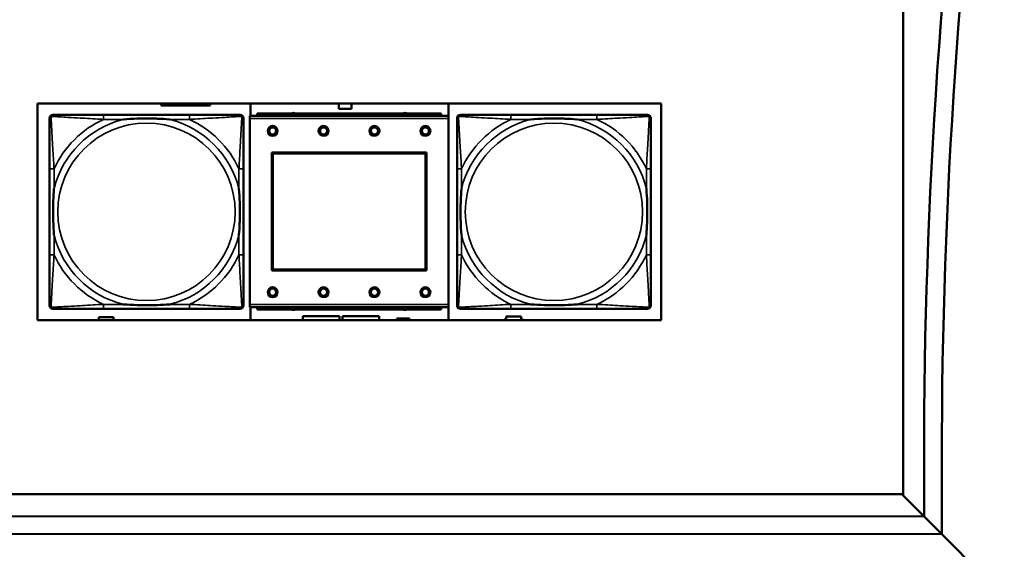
# Model space of a CAD drawing. Header units: inches. Extents: x -32 to 29.2, y -14.4 to 22.6.
# Tile 201 of 256: x 5.7 to 9.2, y -10.8 to -8.9. Entities that reach past the tile are written whole.
import ezdxf

# ---------------------------------------------------------------- set-up
doc = ezdxf.new("R2010")
doc.units = ezdxf.units.IN
doc.header["$MEASUREMENT"] = 0
for name, color, linetype, lineweight in [('Dimension (ANSI)', 7, 'Continuous', 25), ('Visible (ANSI)', 7, 'Continuous', 50), ('Visible Narrow (ANSI)', 7, 'Continuous', 35)]:
    doc.layers.add(name, color=color, linetype=linetype, lineweight=lineweight)
doc.styles.add('Note Text (ANSI)', font='tahoma.ttf')
doc.dimstyles.new('Default (ANSI)', dxfattribs={"dimtxt": 0.188, "dimasz": 0.098425, "dimexe": 0.125, "dimexo": 0.0625, "dimgap": 0.031496, "dimtad": 0, "dimtih": 1, "dimtoh": 1, "dimrnd": 1e-08, "dimzin": 4, "dimdsep": 46, "dimtxsty": 'Note Text (ANSI)', "dimcen": 0.09, "dimdle": 0.393701, "dimclrd": 256, "dimclre": 256, "dimclrt": 256, "dimadec": 0, "dimazin": 1, "dimtfac": 1.276596, "dimtofl": 0, "dimtmove": 0, "dimatfit": 3, "dimfxl": 1, "dimtolj": 1, "dimtzin": 4, "dimlwd": -1, "dimlwe": -1, "dimarcsym": 0})

# ---------------------------------------------------------------- blocks, each defined once
blk = doc.blocks.new('*D7')
at = {"layer": 'Defpoints', "color": 0, "transparency": 16777216}
for p in [(9.1846, 5.5916), (4.6993, -12.6601), (12.2092, -12.6601)]:
    blk.add_point(p, dxfattribs=at)
at = {"layer": 'Dimension (ANSI)', "transparency": 16777216}
for p, q in [((9.2471, 5.5916), (12.3342, 5.5916)), ((12.2092, 5.4931), (12.2092, -2.7452)), ((12.2092, -12.5617), (12.2092, -4.3233)), ((4.7618, -12.6601), (12.3342, -12.6601))]:
    blk.add_line(p, q, dxfattribs=at)
for points in [[(12.1928, 5.4931), (12.2256, 5.4931), (12.2092, 5.5916)], [(12.1928, -12.5617), (12.2256, -12.5617), (12.2092, -12.6601)]]:
    blk.add_solid(points, dxfattribs=at)
at = {"layer": 'Dimension (ANSI)', "transparency": 16777216, "insert": (12.0862, -4.2918), "char_height": 0.188, "attachment_point": 1, "rotation": 90, "style": 'Note Text (ANSI)'}
blk.add_mtext('\\A1;18.25 [463.6]', dxfattribs=at)

msp = doc.modelspace()

# ---------------------------------------------------------------- linework, layer by layer
at = {"layer": 'Visible (ANSI)'}
for p, q in [((8.8246, -10.5784), (8.8246, 5.5916)), ((5.7647, -9.9583), (5.7647, -9.1932)), ((5.7647, -9.1932), (7.9698, -9.1932)), ((6.2025, -9.2001), (6.2025, -9.1932)), ((6.3757, -9.2001), (6.2025, -9.2001)), ((6.3757, -9.1932), (6.3757, -9.2001)), ((6.5176, -9.2361), (6.5176, -9.1932)), ((6.8306, -9.2116), (6.8306, -9.1932)), ((6.8746, -9.2116), (6.8306, -9.2116)), ((6.8746, -9.1932), (6.8746, -9.2116)), ((7.2176, -9.1932), (7.2176, -9.9583)), ((7.9698, -9.1932), (7.9698, -9.9583)), ((6.3023, -9.2333), (5.9984, -9.2333)), ((7.2172, -9.2361), (6.5162, -9.2361)), ((6.5162, -9.2461), (6.5162, -9.2361)), ((6.5162, -9.2461), (6.5162, -9.9031)), ((7.1917, -9.2281), (6.5417, -9.2281)), ((6.5417, -9.2361), (6.5417, -9.2281)), ((7.1917, -9.2281), (7.1917, -9.2361)), ((7.2172, -9.2361), (7.2172, -9.2461)), ((7.2172, -9.9031), (7.2172, -9.2461)), ((7.7423, -9.2333), (7.4384, -9.2333)), ((6.5932, -9.7831), (6.5932, -9.3661)), ((6.5932, -9.3661), (7.1402, -9.3661)), ((6.5968, -9.3696), (7.1366, -9.3696)), ((6.5968, -9.7795), (6.5968, -9.3696)), ((7.1366, -9.3696), (7.1366, -9.7795)), ((7.1402, -9.3661), (7.1402, -9.7831)), ((5.8079, -9.4239), (5.8079, -9.7278)), ((6.4929, -9.7278), (6.4929, -9.4239)), ((7.2479, -9.4239), (7.2479, -9.7278)), ((7.9329, -9.7278), (7.9329, -9.4239)), ((7.1402, -9.7831), (6.5932, -9.7831)), ((7.1366, -9.7795), (6.5968, -9.7795)), ((6.5162, -9.9131), (6.5162, -9.9031)), ((6.5162, -9.9131), (7.2172, -9.9131)), ((6.5176, -9.9583), (6.5176, -9.9131)), ((6.5417, -9.9131), (6.5417, -9.9211)), ((7.1917, -9.9211), (7.1917, -9.9131)), ((7.2172, -9.9031), (7.2172, -9.9131)), ((5.9821, -9.9583), (5.9821, -9.9476)), ((5.9821, -9.9476), (6.0341, -9.9476)), ((5.9984, -9.9184), (6.3023, -9.9184)), ((6.0341, -9.9476), (6.0341, -9.9583)), ((7.1917, -9.9211), (6.5417, -9.9211)), ((6.7026, -9.9583), (6.7026, -9.9446)), ((6.7026, -9.9446), (6.8326, -9.9446)), ((6.8326, -9.9446), (6.8326, -9.9583)), ((6.8426, -9.9583), (6.8426, -9.9446)), ((6.8426, -9.9446), (6.9726, -9.9446)), ((6.9726, -9.9446), (6.9726, -9.9583)), ((7.4221, -9.9566), (7.4221, -9.9456)), ((7.4221, -9.9456), (7.4741, -9.9456)), ((7.4384, -9.9184), (7.7423, -9.9184)), ((7.4741, -9.9456), (7.4741, -9.9566)), ((7.9698, -9.9583), (5.7647, -9.9583)), ((7.0356, -9.9526), (7.0796, -9.9526)), ((7.0356, -9.9583), (7.0356, -9.9526)), ((7.0796, -9.9526), (7.0796, -9.9583)), ((7.4141, -9.9583), (7.4141, -9.9566)), ((7.4141, -9.9566), (7.4221, -9.9566)), ((7.4741, -9.9566), (7.4821, -9.9566)), ((7.4821, -9.9566), (7.4821, -9.9583)), ((8.8983, -10.6521), (8.8983, -10.4495)), ((8.9613, -10.4495), (8.9613, -10.7151)), ((-28.6504, -10.5734), (8.8196, -10.5734)), ((8.8196, -10.5734), (8.8983, -10.6521)), ((8.8983, -10.6521), (8.8246, -10.5784)), ((-8.2369, -10.6448), (8.8983, -10.6521)), ((8.8983, -10.6521), (8.9613, -10.7151)), ((8.9613, -10.7151), (8.8983, -10.6521)), ((8.9613, -10.7151), (-2.6137, -10.7102)), ((8.9613, -10.7151), (9.1696, -10.9234)), ((9.1746, -10.9284), (8.9613, -10.7151))]:
    msp.add_line(p, q, dxfattribs=at)
for centre, radius in [((6.5962, -9.2897), 0.0175), ((6.5962, -9.2897), 0.0125), ((6.7762, -9.2897), 0.0175), ((6.7762, -9.2897), 0.0125), ((6.9562, -9.2897), 0.0175), ((6.9562, -9.2897), 0.0125), ((7.1362, -9.2897), 0.0175), ((7.1362, -9.2897), 0.0125), ((6.5962, -9.8597), 0.0175), ((6.5962, -9.8597), 0.0125), ((6.7762, -9.8597), 0.0175), ((6.7762, -9.8597), 0.0125), ((6.9562, -9.8597), 0.0175), ((6.9562, -9.8597), 0.0125), ((7.1362, -9.8597), 0.0175), ((7.1362, -9.8597), 0.0125)]:
    msp.add_circle(centre, radius, dxfattribs=at)
for centre, radius, start, end in [((28.9298, -10.4495), 20.0315, 172.14037, 180), ((28.9298, -10.4495), 19.9685, 172.14037, 180), ((5.8197, -9.2451), 0.0118, 90, 180), ((6.4811, -9.2451), 0.0118, 0, 90), ((6.6701, -9.2437), 0.0175, 63.5005, 116.4995), ((7.0638, -9.2437), 0.0175, 63.5005, 116.4995), ((7.2597, -9.2451), 0.0118, 90, 180), ((7.9211, -9.2451), 0.0118, 0, 90), ((5.8197, -9.9065), 0.0118, 180, 270), ((6.4811, -9.9065), 0.0118, 270, 360), ((7.2597, -9.9065), 0.0118, 180, 270), ((7.9211, -9.9065), 0.0118, 270, 360), ((6.6701, -9.9051), 0.0175, 245.4758, 294.5242), ((7.0638, -9.9051), 0.0175, 245.4758, 294.5242)]:
    msp.add_arc(centre, radius, start, end, dxfattribs=at)
for points, knots in [([(5.8079, -9.2451), (5.8079, -9.26), (5.8079, -9.3016), (5.8079, -9.3423), (5.8079, -9.3688), (5.8079, -9.3967), (5.8079, -9.4239)], [-0.5252205, -0.5252205, -0.5252205, -0.5252205, -0.20743, -0.20743, -0.20743, 0, 0, 0, 0]), ([(5.9984, -9.2333), (5.9948, -9.2333), (5.9913, -9.2333), (5.9877, -9.2333), (5.9545, -9.2333), (5.9207, -9.2333), (5.8899, -9.2333), (5.8629, -9.2333), (5.8374, -9.2333), (5.824, -9.2333), (5.8223, -9.2333), (5.8209, -9.2333), (5.8197, -9.2333)], [0, 0, 0, 0, 0.0272471, 0.0272471, 0.0272471, 0.2790553, 0.2790553, 0.2790553, 0.4988354, 0.4988354, 0.4988354, 0.5252205, 0.5252205, 0.5252205, 0.5252205]), ([(6.0676, -9.2491), (6.0681, -9.249), (6.0685, -9.249), (6.085, -9.2478), (6.1011, -9.2469), (6.124, -9.2462), (6.1307, -9.2461), (6.1399, -9.2459), (6.1424, -9.2459), (6.1464, -9.2459), (6.1481, -9.2459), (6.1512, -9.2459), (6.1527, -9.2459), (6.1563, -9.2459), (6.1583, -9.2459), (6.1645, -9.246), (6.1686, -9.246), (6.1784, -9.2462), (6.184, -9.2464), (6.2037, -9.2471), (6.2178, -9.2479), (6.2323, -9.249), (6.2327, -9.249), (6.2331, -9.2491)], [-0.416114, -0.416114, -0.416114, -0.416114, -0.4127691, -0.4127691, -0.2896446, -0.2896446, -0.2388934, -0.2388934, -0.2201881, -0.2201881, -0.2080204, -0.2080204, -0.196499, -0.196499, -0.1809939, -0.1809939, -0.149741, -0.149741, -0.1073162, -0.1073162, 0, 0, 0.0033356, 0.0033356, 0.0033356, 0.0033356]), ([(6.4811, -9.2333), (6.4662, -9.2333), (6.4246, -9.2333), (6.3839, -9.2333), (6.3574, -9.2333), (6.3296, -9.2333), (6.3023, -9.2333)], [-0.5252205, -0.5252205, -0.5252205, -0.5252205, -0.20743, -0.20743, -0.20743, 0, 0, 0, 0]), ([(6.4929, -9.4239), (6.4929, -9.4203), (6.4929, -9.4167), (6.4929, -9.4131), (6.4929, -9.3799), (6.4929, -9.3462), (6.4929, -9.3153), (6.4929, -9.2884), (6.4929, -9.2629), (6.4929, -9.2494), (6.4929, -9.2478), (6.4929, -9.2464), (6.4929, -9.2451)], [0, 0, 0, 0, 0.0272471, 0.0272471, 0.0272471, 0.2790553, 0.2790553, 0.2790553, 0.4988354, 0.4988354, 0.4988354, 0.5252205, 0.5252205, 0.5252205, 0.5252205]), ([(7.2479, -9.2451), (7.2479, -9.26), (7.2479, -9.3016), (7.2479, -9.3423), (7.2479, -9.3688), (7.2479, -9.3967), (7.2479, -9.4239)], [-0.5252205, -0.5252205, -0.5252205, -0.5252205, -0.20743, -0.20743, -0.20743, 0, 0, 0, 0]), ([(7.4384, -9.2333), (7.4348, -9.2333), (7.4313, -9.2333), (7.4277, -9.2333), (7.3945, -9.2333), (7.3607, -9.2333), (7.3299, -9.2333), (7.3029, -9.2333), (7.2774, -9.2333), (7.264, -9.2333), (7.2623, -9.2333), (7.2609, -9.2333), (7.2597, -9.2333)], [0, 0, 0, 0, 0.0272471, 0.0272471, 0.0272471, 0.2790553, 0.2790553, 0.2790553, 0.4988354, 0.4988354, 0.4988354, 0.5252205, 0.5252205, 0.5252205, 0.5252205]), ([(7.5076, -9.2491), (7.5081, -9.249), (7.5085, -9.249), (7.525, -9.2478), (7.5411, -9.2469), (7.564, -9.2462), (7.5707, -9.2461), (7.5799, -9.2459), (7.5824, -9.2459), (7.5864, -9.2459), (7.5881, -9.2459), (7.5912, -9.2459), (7.5927, -9.2459), (7.5963, -9.2459), (7.5983, -9.2459), (7.6045, -9.246), (7.6086, -9.246), (7.6184, -9.2462), (7.624, -9.2464), (7.6437, -9.2471), (7.6578, -9.2479), (7.6723, -9.249), (7.6727, -9.249), (7.6731, -9.2491)], [-0.416114, -0.416114, -0.416114, -0.416114, -0.4127691, -0.4127691, -0.2896446, -0.2896446, -0.2388934, -0.2388934, -0.2201881, -0.2201881, -0.2080204, -0.2080204, -0.196499, -0.196499, -0.1809939, -0.1809939, -0.149741, -0.149741, -0.1073162, -0.1073162, 0, 0, 0.0033356, 0.0033356, 0.0033356, 0.0033356]), ([(7.9211, -9.2333), (7.9062, -9.2333), (7.8646, -9.2333), (7.8239, -9.2333), (7.7974, -9.2333), (7.7696, -9.2333), (7.7423, -9.2333)], [-0.5252205, -0.5252205, -0.5252205, -0.5252205, -0.20743, -0.20743, -0.20743, 0, 0, 0, 0]), ([(7.9329, -9.4239), (7.9329, -9.4203), (7.9329, -9.4167), (7.9329, -9.4131), (7.9329, -9.3799), (7.9329, -9.3462), (7.9329, -9.3153), (7.9329, -9.2884), (7.9329, -9.2629), (7.9329, -9.2494), (7.9329, -9.2478), (7.9329, -9.2464), (7.9329, -9.2451)], [0, 0, 0, 0, 0.0272471, 0.0272471, 0.0272471, 0.2790553, 0.2790553, 0.2790553, 0.4988354, 0.4988354, 0.4988354, 0.5252205, 0.5252205, 0.5252205, 0.5252205]), ([(5.8236, -9.6586), (5.8236, -9.6582), (5.8235, -9.6577), (5.8223, -9.6412), (5.8214, -9.6251), (5.8207, -9.6022), (5.8206, -9.5955), (5.8205, -9.5863), (5.8205, -9.5838), (5.8204, -9.5798), (5.8204, -9.5782), (5.8204, -9.575), (5.8204, -9.5735), (5.8204, -9.5699), (5.8205, -9.5679), (5.8205, -9.5617), (5.8206, -9.5576), (5.8208, -9.5479), (5.8209, -9.5423), (5.8217, -9.5225), (5.8225, -9.5084), (5.8235, -9.494), (5.8236, -9.4935), (5.8236, -9.4931)], [-0.416114, -0.416114, -0.416114, -0.416114, -0.4127691, -0.4127691, -0.2896446, -0.2896446, -0.2388934, -0.2388934, -0.2201881, -0.2201881, -0.2080204, -0.2080204, -0.196499, -0.196499, -0.1809939, -0.1809939, -0.149741, -0.149741, -0.1073162, -0.1073162, 0, 0, 0.0033356, 0.0033356, 0.0033356, 0.0033356]), ([(6.4771, -9.4931), (6.4772, -9.4935), (6.4772, -9.494), (6.4785, -9.5105), (6.4793, -9.5265), (6.48, -9.5495), (6.4802, -9.5562), (6.4803, -9.5654), (6.4803, -9.5678), (6.4803, -9.5719), (6.4803, -9.5735), (6.4803, -9.5767), (6.4803, -9.5782), (6.4803, -9.5817), (6.4803, -9.5838), (6.4802, -9.59), (6.4802, -9.5941), (6.48, -9.6038), (6.4798, -9.6094), (6.4791, -9.6292), (6.4783, -9.6432), (6.4772, -9.6577), (6.4772, -9.6582), (6.4771, -9.6586)], [-0.416114, -0.416114, -0.416114, -0.416114, -0.4127691, -0.4127691, -0.2896446, -0.2896446, -0.2388934, -0.2388934, -0.2201881, -0.2201881, -0.2080204, -0.2080204, -0.196499, -0.196499, -0.1809939, -0.1809939, -0.149741, -0.149741, -0.1073162, -0.1073162, 0, 0, 0.0033356, 0.0033356, 0.0033356, 0.0033356]), ([(7.2636, -9.6586), (7.2636, -9.6582), (7.2635, -9.6577), (7.2623, -9.6412), (7.2614, -9.6251), (7.2607, -9.6022), (7.2606, -9.5955), (7.2605, -9.5863), (7.2605, -9.5838), (7.2604, -9.5798), (7.2604, -9.5782), (7.2604, -9.575), (7.2604, -9.5735), (7.2604, -9.5699), (7.2605, -9.5679), (7.2605, -9.5617), (7.2606, -9.5576), (7.2608, -9.5479), (7.2609, -9.5423), (7.2617, -9.5225), (7.2625, -9.5084), (7.2635, -9.494), (7.2636, -9.4935), (7.2636, -9.4931)], [-0.416114, -0.416114, -0.416114, -0.416114, -0.4127691, -0.4127691, -0.2896446, -0.2896446, -0.2388934, -0.2388934, -0.2201881, -0.2201881, -0.2080204, -0.2080204, -0.196499, -0.196499, -0.1809939, -0.1809939, -0.149741, -0.149741, -0.1073162, -0.1073162, 0, 0, 0.0033356, 0.0033356, 0.0033356, 0.0033356]), ([(7.9171, -9.4931), (7.9172, -9.4935), (7.9172, -9.494), (7.9185, -9.5105), (7.9193, -9.5265), (7.92, -9.5495), (7.9202, -9.5562), (7.9203, -9.5654), (7.9203, -9.5678), (7.9203, -9.5719), (7.9203, -9.5735), (7.9203, -9.5767), (7.9203, -9.5782), (7.9203, -9.5817), (7.9203, -9.5838), (7.9202, -9.59), (7.9202, -9.5941), (7.92, -9.6038), (7.9198, -9.6094), (7.9191, -9.6292), (7.9183, -9.6432), (7.9172, -9.6577), (7.9172, -9.6582), (7.9171, -9.6586)], [-0.416114, -0.416114, -0.416114, -0.416114, -0.4127691, -0.4127691, -0.2896446, -0.2896446, -0.2388934, -0.2388934, -0.2201881, -0.2201881, -0.2080204, -0.2080204, -0.196499, -0.196499, -0.1809939, -0.1809939, -0.149741, -0.149741, -0.1073162, -0.1073162, 0, 0, 0.0033356, 0.0033356, 0.0033356, 0.0033356]), ([(5.8079, -9.7278), (5.8079, -9.755), (5.8079, -9.7829), (5.8079, -9.8094), (5.8079, -9.8501), (5.8079, -9.8917), (5.8079, -9.9065)], [3.9382945, 3.9382945, 3.9382945, 3.9382945, 4.1457245, 4.1457245, 4.1457245, 4.463515, 4.463515, 4.463515, 4.463515]), ([(6.4929, -9.9065), (6.4929, -9.8917), (6.4929, -9.8501), (6.4929, -9.8094), (6.4929, -9.7829), (6.4929, -9.755), (6.4929, -9.7278)], [-0.5252205, -0.5252205, -0.5252205, -0.5252205, -0.20743, -0.20743, -0.20743, 0, 0, 0, 0]), ([(7.2479, -9.7278), (7.2479, -9.755), (7.2479, -9.7829), (7.2479, -9.8094), (7.2479, -9.8501), (7.2479, -9.8917), (7.2479, -9.9065)], [3.9382945, 3.9382945, 3.9382945, 3.9382945, 4.1457245, 4.1457245, 4.1457245, 4.463515, 4.463515, 4.463515, 4.463515]), ([(7.9329, -9.9065), (7.9329, -9.8917), (7.9329, -9.8501), (7.9329, -9.8094), (7.9329, -9.7829), (7.9329, -9.755), (7.9329, -9.7278)], [-0.5252205, -0.5252205, -0.5252205, -0.5252205, -0.20743, -0.20743, -0.20743, 0, 0, 0, 0]), ([(6.2331, -9.9026), (6.2327, -9.9026), (6.2323, -9.9027), (6.2178, -9.9038), (6.2037, -9.9046), (6.184, -9.9053), (6.1784, -9.9054), (6.1686, -9.9056), (6.1645, -9.9057), (6.1583, -9.9058), (6.1563, -9.9058), (6.1527, -9.9058), (6.1512, -9.9058), (6.1481, -9.9058), (6.1464, -9.9058), (6.1424, -9.9058), (6.1399, -9.9057), (6.1307, -9.9056), (6.124, -9.9055), (6.1011, -9.9048), (6.085, -9.9039), (6.0685, -9.9027), (6.0681, -9.9026), (6.0676, -9.9026)], [-0.4149464, -0.4149464, -0.4149464, -0.4149464, -0.41162, -0.41162, -0.3046026, -0.3046026, -0.2622958, -0.2622958, -0.23113, -0.23113, -0.215668, -0.215668, -0.2041787, -0.2041787, -0.1920448, -0.1920448, -0.1733916, -0.1733916, -0.1227817, -0.1227817, 0, 0, 0.0033356, 0.0033356, 0.0033356, 0.0033356]), ([(7.6731, -9.9026), (7.6727, -9.9026), (7.6723, -9.9027), (7.6578, -9.9038), (7.6437, -9.9046), (7.624, -9.9053), (7.6184, -9.9054), (7.6086, -9.9056), (7.6045, -9.9057), (7.5983, -9.9058), (7.5963, -9.9058), (7.5927, -9.9058), (7.5912, -9.9058), (7.5881, -9.9058), (7.5864, -9.9058), (7.5824, -9.9058), (7.5799, -9.9057), (7.5707, -9.9056), (7.564, -9.9055), (7.5411, -9.9048), (7.525, -9.9039), (7.5085, -9.9027), (7.5081, -9.9026), (7.5076, -9.9026)], [-0.4149464, -0.4149464, -0.4149464, -0.4149464, -0.41162, -0.41162, -0.3046026, -0.3046026, -0.2622958, -0.2622958, -0.23113, -0.23113, -0.215668, -0.215668, -0.2041787, -0.2041787, -0.1920448, -0.1920448, -0.1733916, -0.1733916, -0.1227817, -0.1227817, 0, 0, 0.0033356, 0.0033356, 0.0033356, 0.0033356]), ([(5.8197, -9.9184), (5.8346, -9.9184), (5.8762, -9.9184), (5.9168, -9.9184), (5.9433, -9.9184), (5.9712, -9.9184), (5.9984, -9.9184)], [-0.5252205, -0.5252205, -0.5252205, -0.5252205, -0.20743, -0.20743, -0.20743, 0, 0, 0, 0]), ([(6.3023, -9.9184), (6.3296, -9.9184), (6.3574, -9.9184), (6.3839, -9.9184), (6.4246, -9.9184), (6.4662, -9.9184), (6.4811, -9.9184)], [3.9382945, 3.9382945, 3.9382945, 3.9382945, 4.1457245, 4.1457245, 4.1457245, 4.463515, 4.463515, 4.463515, 4.463515]), ([(7.2597, -9.9184), (7.2746, -9.9184), (7.3162, -9.9184), (7.3568, -9.9184), (7.3833, -9.9184), (7.4112, -9.9184), (7.4384, -9.9184)], [-0.5252205, -0.5252205, -0.5252205, -0.5252205, -0.20743, -0.20743, -0.20743, 0, 0, 0, 0]), ([(7.7423, -9.9184), (7.7696, -9.9184), (7.7974, -9.9184), (7.8239, -9.9184), (7.8646, -9.9184), (7.9062, -9.9184), (7.9211, -9.9184)], [3.9382945, 3.9382945, 3.9382945, 3.9382945, 4.1457245, 4.1457245, 4.1457245, 4.463515, 4.463515, 4.463515, 4.463515])]:
    msp.add_open_spline(points, degree=3, knots=knots, dxfattribs=at)
at = {"layer": 'Visible Narrow (ANSI)'}
for p, q in [((5.9984, -9.2333), (5.9984, -9.2491)), ((5.9984, -9.2491), (6.0676, -9.2491)), ((6.2331, -9.2491), (6.3023, -9.2491)), ((6.3023, -9.2333), (6.3023, -9.2491)), ((6.5162, -9.2461), (7.2172, -9.2461)), ((7.4384, -9.2333), (7.4384, -9.2491)), ((7.4384, -9.2491), (7.5076, -9.2491)), ((7.6731, -9.2491), (7.7423, -9.2491)), ((7.7423, -9.2333), (7.7423, -9.2491)), ((5.8236, -9.4239), (5.8079, -9.4239)), ((5.8236, -9.4931), (5.8236, -9.4239)), ((6.4929, -9.4239), (6.4771, -9.4239)), ((6.4771, -9.4239), (6.4771, -9.4931)), ((7.2636, -9.4239), (7.2479, -9.4239)), ((7.2636, -9.4931), (7.2636, -9.4239)), ((7.9329, -9.4239), (7.9171, -9.4239)), ((7.9171, -9.4239), (7.9171, -9.4931)), ((5.8236, -9.7278), (5.8236, -9.6586)), ((6.4771, -9.6586), (6.4771, -9.7278)), ((7.2636, -9.7278), (7.2636, -9.6586)), ((7.9171, -9.6586), (7.9171, -9.7278)), ((5.8236, -9.7278), (5.8079, -9.7278)), ((6.4929, -9.7278), (6.4771, -9.7278)), ((7.2636, -9.7278), (7.2479, -9.7278)), ((7.9329, -9.7278), (7.9171, -9.7278)), ((5.9984, -9.9026), (5.9984, -9.9184)), ((6.0676, -9.9026), (5.9984, -9.9026)), ((6.3023, -9.9026), (6.2331, -9.9026)), ((6.3023, -9.9026), (6.3023, -9.9184)), ((7.2172, -9.9031), (6.5162, -9.9031)), ((7.4384, -9.9026), (7.4384, -9.9184)), ((7.5076, -9.9026), (7.4384, -9.9026)), ((7.7423, -9.9026), (7.6731, -9.9026)), ((7.7423, -9.9026), (7.7423, -9.9184))]:
    msp.add_line(p, q, dxfattribs=at)
for centre in [(6.1504, -9.5758), (7.5904, -9.5758)]:
    msp.add_circle(centre, 0.3133, dxfattribs=at)
for centre, radius, start, end in [((6.1504, -9.5758), 0.3371, 104.2103, 165.7897), ((6.1504, -9.5758), 0.3604, 114.9407, 155.0593), ((6.1504, -9.5758), 0.3371, 14.2103, 75.7897), ((6.1504, -9.5758), 0.3604, 24.9407, 65.0593), ((7.5904, -9.5758), 0.3371, 104.2103, 165.7897), ((7.5904, -9.5758), 0.3604, 114.9407, 155.0593), ((7.5904, -9.5758), 0.3371, 14.2103, 75.7897), ((7.5904, -9.5758), 0.3604, 24.9407, 65.0593), ((6.1504, -9.5758), 0.3371, 194.2103, 255.7897), ((6.1504, -9.5758), 0.3371, 284.2103, 345.7897), ((7.5904, -9.5758), 0.3371, 194.2103, 255.7897), ((7.5904, -9.5758), 0.3371, 284.2103, 345.7897), ((6.1504, -9.5758), 0.3604, 204.9407, 245.0593), ((6.1504, -9.5758), 0.3604, 294.9407, 335.0593), ((7.5904, -9.5758), 0.3604, 204.9407, 245.0593), ((7.5904, -9.5758), 0.3604, 294.9407, 335.0593)]:
    msp.add_arc(centre, radius, start, end, dxfattribs=at)
for points, knots in [([(5.8079, -9.2451), (5.8079, -9.2445), (5.8079, -9.244), (5.8082, -9.243), (5.8083, -9.2425), (5.8087, -9.2419), (5.8088, -9.2416), (5.8091, -9.2413), (5.8092, -9.2411), (5.8095, -9.2407), (5.8098, -9.2405), (5.8105, -9.2399), (5.811, -9.2395), (5.812, -9.239), (5.8126, -9.2388), (5.8131, -9.2386)], [-0.02627331, -0.02627331, -0.02627331, -0.02627331, -0.02158775, -0.02158775, -0.01736415, -0.01736415, -0.0147244, -0.0147244, -0.01307456, -0.01307456, -0.00977487, -0.00977487, -0.00449537, -0.00449537, 0.00012419, 0.00012419, 0.00012419, 0.00012419]), ([(5.8131, -9.2386), (5.8133, -9.238), (5.8135, -9.2375), (5.8141, -9.2364), (5.8144, -9.2359), (5.815, -9.2352), (5.8153, -9.235), (5.8157, -9.2346), (5.8158, -9.2345), (5.8162, -9.2343), (5.8164, -9.2341), (5.8171, -9.2338), (5.8175, -9.2336), (5.8185, -9.2334), (5.8191, -9.2333), (5.8197, -9.2333)], [-0.00012419, -0.00012419, -0.00012419, -0.00012419, 0.00449537, 0.00449537, 0.00977487, 0.00977487, 0.01307456, 0.01307456, 0.0147244, 0.0147244, 0.01736415, 0.01736415, 0.02158775, 0.02158775, 0.02627331, 0.02627331, 0.02627331, 0.02627331]), ([(5.8236, -9.4239), (5.8234, -9.4201), (5.8232, -9.4164), (5.8217, -9.389), (5.8202, -9.3648), (5.818, -9.327), (5.8172, -9.3129), (5.8152, -9.2777), (5.8141, -9.2576), (5.8133, -9.2421), (5.8132, -9.2403), (5.8131, -9.2386)], [0, 0, 0, 0, 0.0278591, 0.0278591, 0.201273, 0.201273, 0.3066357, 0.3066357, 0.475216, 0.475216, 0.5007189, 0.5007189, 0.5007189, 0.5007189]), ([(5.8131, -9.2386), (5.8148, -9.2387), (5.8167, -9.2388), (5.8321, -9.2396), (5.8522, -9.2407), (5.8875, -9.2427), (5.9015, -9.2435), (5.9394, -9.2457), (5.9635, -9.2471), (5.9909, -9.2487), (5.9947, -9.2489), (5.9984, -9.2491)], [-0.5007189, -0.5007189, -0.5007189, -0.5007189, -0.475216, -0.475216, -0.3066357, -0.3066357, -0.201273, -0.201273, -0.0278591, -0.0278591, 0, 0, 0, 0]), ([(6.3023, -9.2491), (6.3061, -9.2489), (6.3099, -9.2487), (6.3372, -9.2471), (6.3614, -9.2457), (6.3992, -9.2435), (6.4133, -9.2427), (6.4485, -9.2407), (6.4686, -9.2396), (6.4841, -9.2388), (6.4859, -9.2387), (6.4876, -9.2386)], [0, 0, 0, 0, 0.0278591, 0.0278591, 0.201273, 0.201273, 0.3066357, 0.3066357, 0.475216, 0.475216, 0.5007189, 0.5007189, 0.5007189, 0.5007189]), ([(6.4876, -9.2386), (6.4875, -9.2403), (6.4874, -9.2421), (6.4866, -9.2576), (6.4855, -9.2777), (6.4835, -9.3129), (6.4827, -9.327), (6.4805, -9.3648), (6.4791, -9.389), (6.4776, -9.4164), (6.4773, -9.4201), (6.4771, -9.4239)], [-0.5007189, -0.5007189, -0.5007189, -0.5007189, -0.475216, -0.475216, -0.3066357, -0.3066357, -0.201273, -0.201273, -0.0278591, -0.0278591, 0, 0, 0, 0]), ([(6.4811, -9.2333), (6.4817, -9.2333), (6.4823, -9.2334), (6.4832, -9.2336), (6.4837, -9.2338), (6.4843, -9.2341), (6.4846, -9.2343), (6.4849, -9.2345), (6.4851, -9.2346), (6.4855, -9.235), (6.4857, -9.2352), (6.4864, -9.2359), (6.4867, -9.2364), (6.4872, -9.2375), (6.4874, -9.238), (6.4876, -9.2386)], [-0.02627331, -0.02627331, -0.02627331, -0.02627331, -0.02158775, -0.02158775, -0.01736415, -0.01736415, -0.0147244, -0.0147244, -0.01307456, -0.01307456, -0.00977487, -0.00977487, -0.00449537, -0.00449537, 0.00012419, 0.00012419, 0.00012419, 0.00012419]), ([(6.4876, -9.2386), (6.4882, -9.2388), (6.4887, -9.239), (6.4898, -9.2395), (6.4903, -9.2399), (6.491, -9.2405), (6.4912, -9.2407), (6.4916, -9.2411), (6.4917, -9.2413), (6.4919, -9.2416), (6.4921, -9.2419), (6.4924, -9.2425), (6.4926, -9.243), (6.4928, -9.244), (6.4929, -9.2445), (6.4929, -9.2451)], [-0.00012419, -0.00012419, -0.00012419, -0.00012419, 0.00449537, 0.00449537, 0.00977487, 0.00977487, 0.01307456, 0.01307456, 0.0147244, 0.0147244, 0.01736415, 0.01736415, 0.02158775, 0.02158775, 0.02627331, 0.02627331, 0.02627331, 0.02627331]), ([(7.2479, -9.2451), (7.2479, -9.2445), (7.2479, -9.244), (7.2482, -9.243), (7.2483, -9.2425), (7.2487, -9.2419), (7.2488, -9.2416), (7.2491, -9.2413), (7.2492, -9.2411), (7.2495, -9.2407), (7.2498, -9.2405), (7.2505, -9.2399), (7.251, -9.2395), (7.252, -9.239), (7.2526, -9.2388), (7.2531, -9.2386)], [-0.02627331, -0.02627331, -0.02627331, -0.02627331, -0.02158775, -0.02158775, -0.01736415, -0.01736415, -0.0147244, -0.0147244, -0.01307456, -0.01307456, -0.00977487, -0.00977487, -0.00449537, -0.00449537, 0.00012419, 0.00012419, 0.00012419, 0.00012419]), ([(7.2531, -9.2386), (7.2533, -9.238), (7.2535, -9.2375), (7.2541, -9.2364), (7.2544, -9.2359), (7.255, -9.2352), (7.2553, -9.235), (7.2557, -9.2346), (7.2558, -9.2345), (7.2562, -9.2343), (7.2564, -9.2341), (7.2571, -9.2338), (7.2575, -9.2336), (7.2585, -9.2334), (7.2591, -9.2333), (7.2597, -9.2333)], [-0.00012419, -0.00012419, -0.00012419, -0.00012419, 0.00449537, 0.00449537, 0.00977487, 0.00977487, 0.01307456, 0.01307456, 0.0147244, 0.0147244, 0.01736415, 0.01736415, 0.02158775, 0.02158775, 0.02627331, 0.02627331, 0.02627331, 0.02627331]), ([(7.2636, -9.4239), (7.2634, -9.4201), (7.2632, -9.4164), (7.2617, -9.389), (7.2602, -9.3648), (7.258, -9.327), (7.2572, -9.3129), (7.2552, -9.2777), (7.2541, -9.2576), (7.2533, -9.2421), (7.2532, -9.2403), (7.2531, -9.2386)], [0, 0, 0, 0, 0.0278591, 0.0278591, 0.201273, 0.201273, 0.3066357, 0.3066357, 0.475216, 0.475216, 0.5007189, 0.5007189, 0.5007189, 0.5007189]), ([(7.2531, -9.2386), (7.2548, -9.2387), (7.2567, -9.2388), (7.2721, -9.2396), (7.2922, -9.2407), (7.3275, -9.2427), (7.3415, -9.2435), (7.3794, -9.2457), (7.4035, -9.2471), (7.4309, -9.2487), (7.4347, -9.2489), (7.4384, -9.2491)], [-0.5007189, -0.5007189, -0.5007189, -0.5007189, -0.475216, -0.475216, -0.3066357, -0.3066357, -0.201273, -0.201273, -0.0278591, -0.0278591, 0, 0, 0, 0]), ([(7.7423, -9.2491), (7.7461, -9.2489), (7.7499, -9.2487), (7.7772, -9.2471), (7.8014, -9.2457), (7.8392, -9.2435), (7.8533, -9.2427), (7.8885, -9.2407), (7.9086, -9.2396), (7.9241, -9.2388), (7.9259, -9.2387), (7.9276, -9.2386)], [0, 0, 0, 0, 0.0278591, 0.0278591, 0.201273, 0.201273, 0.3066357, 0.3066357, 0.475216, 0.475216, 0.5007189, 0.5007189, 0.5007189, 0.5007189]), ([(7.9276, -9.2386), (7.9275, -9.2403), (7.9274, -9.2421), (7.9266, -9.2576), (7.9255, -9.2777), (7.9235, -9.3129), (7.9227, -9.327), (7.9205, -9.3648), (7.9191, -9.389), (7.9176, -9.4164), (7.9173, -9.4201), (7.9171, -9.4239)], [-0.5007189, -0.5007189, -0.5007189, -0.5007189, -0.475216, -0.475216, -0.3066357, -0.3066357, -0.201273, -0.201273, -0.0278591, -0.0278591, 0, 0, 0, 0]), ([(7.9211, -9.2333), (7.9217, -9.2333), (7.9223, -9.2334), (7.9232, -9.2336), (7.9237, -9.2338), (7.9243, -9.2341), (7.9246, -9.2343), (7.9249, -9.2345), (7.9251, -9.2346), (7.9255, -9.235), (7.9257, -9.2352), (7.9264, -9.2359), (7.9267, -9.2364), (7.9272, -9.2375), (7.9274, -9.238), (7.9276, -9.2386)], [-0.02627331, -0.02627331, -0.02627331, -0.02627331, -0.02158775, -0.02158775, -0.01736415, -0.01736415, -0.0147244, -0.0147244, -0.01307456, -0.01307456, -0.00977487, -0.00977487, -0.00449537, -0.00449537, 0.00012419, 0.00012419, 0.00012419, 0.00012419]), ([(7.9276, -9.2386), (7.9282, -9.2388), (7.9287, -9.239), (7.9298, -9.2395), (7.9303, -9.2399), (7.931, -9.2405), (7.9312, -9.2407), (7.9316, -9.2411), (7.9317, -9.2413), (7.9319, -9.2416), (7.9321, -9.2419), (7.9324, -9.2425), (7.9326, -9.243), (7.9328, -9.244), (7.9329, -9.2445), (7.9329, -9.2451)], [-0.00012419, -0.00012419, -0.00012419, -0.00012419, 0.00449537, 0.00449537, 0.00977487, 0.00977487, 0.01307456, 0.01307456, 0.0147244, 0.0147244, 0.01736415, 0.01736415, 0.02158775, 0.02158775, 0.02627331, 0.02627331, 0.02627331, 0.02627331]), ([(5.8131, -9.9131), (5.8132, -9.9114), (5.8133, -9.9095), (5.8141, -9.8941), (5.8152, -9.874), (5.8172, -9.8388), (5.818, -9.8247), (5.8202, -9.7869), (5.8217, -9.7627), (5.8232, -9.7353), (5.8234, -9.7316), (5.8236, -9.7278)], [-4.4390134, -4.4390134, -4.4390134, -4.4390134, -4.4135105, -4.4135105, -4.2449302, -4.2449302, -4.1395675, -4.1395675, -3.9661536, -3.9661536, -3.9382945, -3.9382945, -3.9382945, -3.9382945]), ([(6.4771, -9.7278), (6.4773, -9.7316), (6.4776, -9.7353), (6.4791, -9.7627), (6.4805, -9.7869), (6.4827, -9.8247), (6.4835, -9.8388), (6.4855, -9.874), (6.4866, -9.8941), (6.4874, -9.9095), (6.4875, -9.9114), (6.4876, -9.9131)], [0, 0, 0, 0, 0.0278591, 0.0278591, 0.201273, 0.201273, 0.3066357, 0.3066357, 0.475216, 0.475216, 0.5007189, 0.5007189, 0.5007189, 0.5007189]), ([(7.2531, -9.9131), (7.2532, -9.9114), (7.2533, -9.9095), (7.2541, -9.8941), (7.2552, -9.874), (7.2572, -9.8388), (7.258, -9.8247), (7.2602, -9.7869), (7.2617, -9.7627), (7.2632, -9.7353), (7.2634, -9.7316), (7.2636, -9.7278)], [-4.4390134, -4.4390134, -4.4390134, -4.4390134, -4.4135105, -4.4135105, -4.2449302, -4.2449302, -4.1395675, -4.1395675, -3.9661536, -3.9661536, -3.9382945, -3.9382945, -3.9382945, -3.9382945]), ([(7.9171, -9.7278), (7.9173, -9.7316), (7.9176, -9.7353), (7.9191, -9.7627), (7.9205, -9.7869), (7.9227, -9.8247), (7.9235, -9.8388), (7.9255, -9.874), (7.9266, -9.8941), (7.9274, -9.9095), (7.9275, -9.9114), (7.9276, -9.9131)], [0, 0, 0, 0, 0.0278591, 0.0278591, 0.201273, 0.201273, 0.3066357, 0.3066357, 0.475216, 0.475216, 0.5007189, 0.5007189, 0.5007189, 0.5007189]), ([(5.8131, -9.9131), (5.8126, -9.9129), (5.812, -9.9127), (5.811, -9.9121), (5.8105, -9.9118), (5.8098, -9.9112), (5.8095, -9.911), (5.8092, -9.9105), (5.8091, -9.9104), (5.8088, -9.91), (5.8087, -9.9098), (5.8083, -9.9091), (5.8082, -9.9087), (5.8079, -9.9077), (5.8079, -9.9072), (5.8079, -9.9065)], [-0.00012419, -0.00012419, -0.00012419, -0.00012419, 0.00449537, 0.00449537, 0.00977487, 0.00977487, 0.01307456, 0.01307456, 0.0147244, 0.0147244, 0.01736415, 0.01736415, 0.02158775, 0.02158775, 0.02627331, 0.02627331, 0.02627331, 0.02627331]), ([(5.9984, -9.9026), (5.9947, -9.9028), (5.9909, -9.903), (5.9635, -9.9045), (5.9394, -9.906), (5.9015, -9.9082), (5.8875, -9.909), (5.8522, -9.911), (5.8321, -9.9121), (5.8167, -9.9129), (5.8148, -9.913), (5.8131, -9.9131)], [0, 0, 0, 0, 0.0278591, 0.0278591, 0.201273, 0.201273, 0.3066357, 0.3066357, 0.475216, 0.475216, 0.5007189, 0.5007189, 0.5007189, 0.5007189]), ([(5.8197, -9.9184), (5.8191, -9.9184), (5.8185, -9.9183), (5.8175, -9.918), (5.8171, -9.9179), (5.8164, -9.9175), (5.8162, -9.9174), (5.8158, -9.9171), (5.8157, -9.917), (5.8153, -9.9167), (5.815, -9.9165), (5.8144, -9.9157), (5.8141, -9.9152), (5.8135, -9.9142), (5.8133, -9.9137), (5.8131, -9.9131)], [-0.02627331, -0.02627331, -0.02627331, -0.02627331, -0.02158775, -0.02158775, -0.01736415, -0.01736415, -0.0147244, -0.0147244, -0.01307456, -0.01307456, -0.00977487, -0.00977487, -0.00449537, -0.00449537, 0.00012419, 0.00012419, 0.00012419, 0.00012419]), ([(6.4876, -9.9131), (6.4859, -9.913), (6.4841, -9.9129), (6.4686, -9.9121), (6.4485, -9.911), (6.4133, -9.909), (6.3992, -9.9082), (6.3614, -9.906), (6.3372, -9.9045), (6.3099, -9.903), (6.3061, -9.9028), (6.3023, -9.9026)], [-4.4390134, -4.4390134, -4.4390134, -4.4390134, -4.4135105, -4.4135105, -4.2449302, -4.2449302, -4.1395675, -4.1395675, -3.9661536, -3.9661536, -3.9382945, -3.9382945, -3.9382945, -3.9382945]), ([(6.4876, -9.9131), (6.4874, -9.9137), (6.4872, -9.9142), (6.4867, -9.9152), (6.4864, -9.9157), (6.4857, -9.9165), (6.4855, -9.9167), (6.4851, -9.917), (6.4849, -9.9171), (6.4846, -9.9174), (6.4843, -9.9175), (6.4837, -9.9179), (6.4832, -9.918), (6.4823, -9.9183), (6.4817, -9.9184), (6.4811, -9.9184)], [-0.00012419, -0.00012419, -0.00012419, -0.00012419, 0.00449537, 0.00449537, 0.00977487, 0.00977487, 0.01307456, 0.01307456, 0.0147244, 0.0147244, 0.01736415, 0.01736415, 0.02158775, 0.02158775, 0.02627331, 0.02627331, 0.02627331, 0.02627331]), ([(6.4929, -9.9065), (6.4929, -9.9072), (6.4928, -9.9077), (6.4926, -9.9087), (6.4924, -9.9091), (6.4921, -9.9098), (6.4919, -9.91), (6.4917, -9.9104), (6.4916, -9.9105), (6.4912, -9.911), (6.491, -9.9112), (6.4903, -9.9118), (6.4898, -9.9121), (6.4887, -9.9127), (6.4882, -9.9129), (6.4876, -9.9131)], [-0.02627331, -0.02627331, -0.02627331, -0.02627331, -0.02158775, -0.02158775, -0.01736415, -0.01736415, -0.0147244, -0.0147244, -0.01307456, -0.01307456, -0.00977487, -0.00977487, -0.00449537, -0.00449537, 0.00012419, 0.00012419, 0.00012419, 0.00012419]), ([(7.2531, -9.9131), (7.2526, -9.9129), (7.252, -9.9127), (7.251, -9.9121), (7.2505, -9.9118), (7.2498, -9.9112), (7.2495, -9.911), (7.2492, -9.9105), (7.2491, -9.9104), (7.2488, -9.91), (7.2487, -9.9098), (7.2483, -9.9091), (7.2482, -9.9087), (7.2479, -9.9077), (7.2479, -9.9072), (7.2479, -9.9065)], [-0.00012419, -0.00012419, -0.00012419, -0.00012419, 0.00449537, 0.00449537, 0.00977487, 0.00977487, 0.01307456, 0.01307456, 0.0147244, 0.0147244, 0.01736415, 0.01736415, 0.02158775, 0.02158775, 0.02627331, 0.02627331, 0.02627331, 0.02627331]), ([(7.4384, -9.9026), (7.4347, -9.9028), (7.4309, -9.903), (7.4035, -9.9045), (7.3794, -9.906), (7.3415, -9.9082), (7.3275, -9.909), (7.2922, -9.911), (7.2721, -9.9121), (7.2567, -9.9129), (7.2548, -9.913), (7.2531, -9.9131)], [0, 0, 0, 0, 0.0278591, 0.0278591, 0.201273, 0.201273, 0.3066357, 0.3066357, 0.475216, 0.475216, 0.5007189, 0.5007189, 0.5007189, 0.5007189]), ([(7.2597, -9.9184), (7.2591, -9.9184), (7.2585, -9.9183), (7.2575, -9.918), (7.2571, -9.9179), (7.2564, -9.9175), (7.2562, -9.9174), (7.2558, -9.9171), (7.2557, -9.917), (7.2553, -9.9167), (7.255, -9.9165), (7.2544, -9.9157), (7.2541, -9.9152), (7.2535, -9.9142), (7.2533, -9.9137), (7.2531, -9.9131)], [-0.02627331, -0.02627331, -0.02627331, -0.02627331, -0.02158775, -0.02158775, -0.01736415, -0.01736415, -0.0147244, -0.0147244, -0.01307456, -0.01307456, -0.00977487, -0.00977487, -0.00449537, -0.00449537, 0.00012419, 0.00012419, 0.00012419, 0.00012419]), ([(7.9276, -9.9131), (7.9259, -9.913), (7.9241, -9.9129), (7.9086, -9.9121), (7.8885, -9.911), (7.8533, -9.909), (7.8392, -9.9082), (7.8014, -9.906), (7.7772, -9.9045), (7.7499, -9.903), (7.7461, -9.9028), (7.7423, -9.9026)], [-4.4390134, -4.4390134, -4.4390134, -4.4390134, -4.4135105, -4.4135105, -4.2449302, -4.2449302, -4.1395675, -4.1395675, -3.9661536, -3.9661536, -3.9382945, -3.9382945, -3.9382945, -3.9382945]), ([(7.9276, -9.9131), (7.9274, -9.9137), (7.9272, -9.9142), (7.9267, -9.9152), (7.9264, -9.9157), (7.9257, -9.9165), (7.9255, -9.9167), (7.9251, -9.917), (7.9249, -9.9171), (7.9246, -9.9174), (7.9243, -9.9175), (7.9237, -9.9179), (7.9232, -9.918), (7.9223, -9.9183), (7.9217, -9.9184), (7.9211, -9.9184)], [-0.00012419, -0.00012419, -0.00012419, -0.00012419, 0.00449537, 0.00449537, 0.00977487, 0.00977487, 0.01307456, 0.01307456, 0.0147244, 0.0147244, 0.01736415, 0.01736415, 0.02158775, 0.02158775, 0.02627331, 0.02627331, 0.02627331, 0.02627331]), ([(7.9329, -9.9065), (7.9329, -9.9072), (7.9328, -9.9077), (7.9326, -9.9087), (7.9324, -9.9091), (7.9321, -9.9098), (7.9319, -9.91), (7.9317, -9.9104), (7.9316, -9.9105), (7.9312, -9.911), (7.931, -9.9112), (7.9303, -9.9118), (7.9298, -9.9121), (7.9287, -9.9127), (7.9282, -9.9129), (7.9276, -9.9131)], [-0.02627331, -0.02627331, -0.02627331, -0.02627331, -0.02158775, -0.02158775, -0.01736415, -0.01736415, -0.0147244, -0.0147244, -0.01307456, -0.01307456, -0.00977487, -0.00977487, -0.00449537, -0.00449537, 0.00012419, 0.00012419, 0.00012419, 0.00012419])]:
    msp.add_open_spline(points, degree=3, knots=knots, dxfattribs=at)

# ---------------------------------------------------------------- dimensions: what is measured, and where the dimension line sits
at = {"layer": 'Dimension (ANSI)'}
dim = msp.add_linear_dim(base=(12.2092, -12.6601), p1=(9.1846, 5.5916), p2=(4.6993, -12.6601), angle=90, dimstyle='Default (ANSI)', override={"dimtih": 0, "dimtoh": 0, "dimdec": 2, "dimtp": 0, "dimtm": 0, "dimtdec": 2, "dimatfit": 1}, dxfattribs=at)
dim.commit()
dim.dimension.update_dxf_attribs({"geometry": '*D7', "text_midpoint": (12.2092, -3.5343), "dimtype": 160})

doc.saveas('drawing.dxf')
